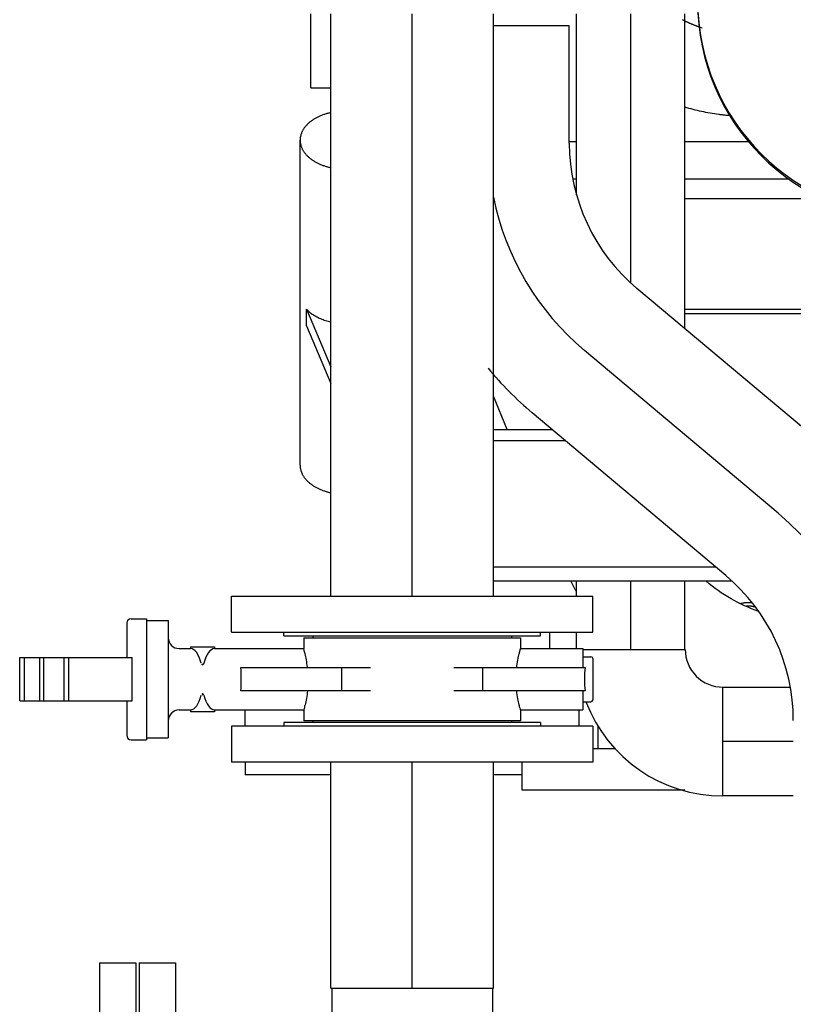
# Model space of a CAD drawing. Header units: millimetres. Extents: x 0 to 1189, y 0 to 841.
# Tile 59 of 169: x 390 to 408, y 580 to 601. Entities that reach past the tile are written whole.
import ezdxf

# ---------------------------------------------------------------- set-up
doc = ezdxf.new("R2010")
doc.units = ezdxf.units.MM
doc.header["$LTSCALE"] = 65.395
doc.linetypes.add('CENTER', pattern=[0.6, 0.375, -0.075, 0.075, -0.075])
doc.linetypes.add('PHANTOM', pattern=[0.8, 0.45, -0.05, 0.1, -0.05, 0.1, -0.05])
for name, color, linetype in [('1907_153200_12_ABL37', 7, 'CONTINUOUS'), ('1907_153200_12_T3_PBL1755', 7, 'CONTINUOUS'), ('1907_153200_12_T5_PBL66', 7, 'CONTINUOUS'), ('1907_153200_12_T7_PBL51', 7, 'CONTINUOUS'), ('1907_153200_13_ABL35', 7, 'CONTINUOUS'), ('1907_153200_13_T2_PBL67', 7, 'CONTINUOUS'), ('1907_153200_17_ABL82', 7, 'CONTINUOUS'), ('1907_153200_17_T3_PBL83', 7, 'CONTINUOUS'), ('1907_153200_24_ABL86', 7, 'CONTINUOUS'), ('1907_153200_24_T1_PBL87', 7, 'CONTINUOUS'), ('1907_153200_27_ABL15', 7, 'CONTINUOUS'), ('1907_153200_68_ABL49', 7, 'CONTINUOUS'), ('1907_153200_83_ABL88', 7, 'CONTINUOUS'), ('1907_153202_01_ABL84', 7, 'CONTINUOUS'), ('1907_153202_01_T3_PBL85', 7, 'CONTINUOUS'), ('1907_153202_01_T4_PBL389', 7, 'CONTINUOUS'), ('1907_641000_07_SIMPLE1_T1_X_PBL60', 7, 'CONTINUOUS'), ('1907_641000_07_SIMPLE1_X_ABL59', 7, 'CONTINUOUS'), ('1907_842000_17_SIMPLE1_H_ABL61', 7, 'CONTINUOUS'), ('1907_842000_17_SIMPLE1_T1_H_PBL62', 7, 'CONTINUOUS'), ('1907_842000_17_SIMPLE1_T2_H_PBL63', 7, 'CONTINUOUS'), ('80ND40-DIN2690-MAK_PBL55', 7, 'CONTINUOUS'), ('80ND40-DIN2690-MAK_PBL56', 7, 'CONTINUOUS'), ('9M32C_GENSET_AUSBAUMASSE_ABL58', 7, 'CONTINUOUS'), ('9M32C_GENSET_KPL_VERROHRUNG_ABL14', 7, 'CONTINUOUS'), ('ARI_ZESA_DN80_PN16_EPDM_PBL32', 7, 'CONTINUOUS'), ('BOGEN-S-2D-90-60_3X2_9_PBL119', 7, 'CONTINUOUS'), ('BOGEN-S-2D-90-88_9X3_2_PBL1770', 7, 'CONTINUOUS'), ('BOGEN-S-2D-90-88_9X3_2_PBL1771', 7, 'CONTINUOUS'), ('EN1092-1-01A-DN50-PN16-61_5_PBL393', 7, 'CONTINUOUS'), ('EN1092-1-01A-DN50-PN16-61_5_PBL403', 7, 'CONTINUOUS'), ('EN1092-1-01A-DN65_PN16-77_5_PBL48', 7, 'CONTINUOUS'), ('EN1092-1-01A-DN65_PN16-77_5_PBL50', 7, 'CONTINUOUS'), ('EN1092-1-01A-DN80-PN16_PBL34', 7, 'CONTINUOUS'), ('EN1092-1-01A-DN80-PN16_PBL38', 7, 'CONTINUOUS'), ('EN1092-1-01A-DN80-PN16_PBL43', 7, 'CONTINUOUS'), ('EN1092-1-01A-DN80-PN16_PBL44', 7, 'CONTINUOUS'), ('LAUTERBACH_SP_RING_2_0165_70_PBL398', 7, 'CONTINUOUS'), ('new_view_1_VBL0', 7, 'CONTINUOUS'), ('T-STUECK-S-88_9X3_2-88_9X3_2_PBL1756', 7, 'CONTINUOUS'), ('T-STUECK-S-88_9X3_2-88_9X3_2_PBL70', 7, 'CONTINUOUS')]:
    doc.layers.add(name, color=color, linetype=linetype)

# ---------------------------------------------------------------- blocks, each defined once
blk = doc.blocks.new('BOGEN-S-2D-90-88_9X3_2_PBL1771', base_point=(410.323, 599.38))
at = {"layer": 'BOGEN-S-2D-90-88_9X3_2_PBL1771', "color": 7, "linetype": 'Continuous'}
for radius, start, end in [(4.818, 180, 270), (1.262, 179.9998, 270.0002)]:
    blk.add_arc((410.323, 601.789), radius, start, end, dxfattribs=at)
blk = doc.blocks.new('1907_153200_27_ABL15', base_point=(404.983, 599.515))
at = {"layer": 'BOGEN-S-2D-90-88_9X3_2_PBL1771'}
blk.add_blockref('BOGEN-S-2D-90-88_9X3_2_PBL1771', (410.323, 599.38), dxfattribs=at)
blk = doc.blocks.new('ARI_ZESA_DN80_PN16_EPDM_PBL32', base_point=(396.839, 586.749))
at = {"layer": 'ARI_ZESA_DN80_PN16_EPDM_PBL32', "color": 7, "linetype": 'Continuous'}
for p, q in [((392.963, 588.089), (393.303, 588.089)), ((393.303, 588.089), (393.303, 585.409)), ((393.303, 588.049), (393.783, 588.049)), ((393.783, 588.049), (393.783, 585.449)), ((392.863, 587.989), (392.863, 587.229)), ((396.783, 587.669), (396.783, 587.429)), ((396.783, 587.669), (401.583, 587.669)), ((396.983, 587.709), (396.983, 587.669)), ((401.383, 587.709), (401.383, 587.669)), ((401.583, 587.669), (401.583, 587.429)), ((394.023, 587.429), (394.276, 587.429)), ((394.276, 587.469), (394.276, 587.429)), ((394.276, 587.469), (394.81, 587.469)), ((394.278, 587.429), (394.276, 587.429)), ((394.81, 587.429), (394.808, 587.429)), ((394.81, 587.469), (394.81, 587.429)), ((394.81, 587.429), (396.783, 587.429)), ((401.583, 587.429), (402.963, 587.429)), ((402.963, 587.429), (402.963, 587.009)), ((390.495, 586.269), (390.495, 587.229)), ((390.495, 587.229), (392.983, 587.229)), ((390.595, 587.229), (390.595, 586.269)), ((390.943, 586.269), (390.943, 587.229)), ((391.018, 587.229), (391.018, 586.269)), ((391.475, 587.229), (391.475, 586.269)), ((391.575, 587.229), (391.575, 586.269)), ((392.983, 586.269), (392.983, 587.229)), ((402.963, 587.249), (403.143, 587.249)), ((403.183, 587.209), (403.183, 586.289)), ((395.39, 587.009), (398.259, 587.009)), ((397.628, 586.489), (397.628, 587.009)), ((400.107, 587.009), (403.011, 587.009)), ((400.738, 587.009), (400.738, 586.489)), ((398.259, 586.489), (395.39, 586.489)), ((403.011, 586.489), (400.107, 586.489)), ((402.963, 586.489), (402.963, 586.069)), ((390.495, 586.269), (392.983, 586.269)), ((392.863, 586.269), (392.863, 585.509)), ((394.023, 586.069), (394.276, 586.069)), ((394.276, 586.069), (394.276, 586.029)), ((394.278, 586.069), (394.276, 586.069)), ((394.81, 586.069), (394.808, 586.069)), ((394.81, 586.069), (394.81, 586.029)), ((394.81, 586.069), (396.783, 586.069)), ((396.783, 586.069), (396.783, 585.829)), ((401.583, 586.069), (401.583, 585.829)), ((401.583, 586.069), (402.963, 586.069)), ((402.963, 586.249), (403.143, 586.249)), ((394.81, 586.029), (394.276, 586.029)), ((401.583, 585.829), (396.783, 585.829)), ((396.983, 585.829), (396.983, 585.789)), ((401.383, 585.829), (401.383, 585.789)), ((392.963, 585.409), (393.303, 585.409)), ((393.303, 585.449), (393.783, 585.449))]:
    blk.add_line(p, q, dxfattribs=at)
for centre, radius, start, end in [((392.963, 587.989), 0.1, 90, 180), ((394.023, 587.669), 0.24, 180, 270), ((403.143, 587.209), 0.04, 0, 90), ((403.143, 586.289), 0.04, 270, 360), ((394.023, 585.829), 0.24, 90, 180), ((392.963, 585.509), 0.1, 180, 270)]:
    blk.add_arc(centre, radius, start, end, dxfattribs=at)
for centre, major_axis, ratio, start_param, end_param in [((394.273, 586.749), (0, 0.68), 0.414214, -1.021908, -0.018144), ((394.813, 586.749), (0, 0.68), 0.414214, 0.01801, 1.021908), ((395.28, 586.749), (0, 0.68), 0.176142, -1.963138, -1.178455), ((403.086, 586.749), (0, 0.5), 0.176142, 7.307131, 8.400833), ((394.273, 586.749), (0, 0.68), 0.414214, -3.123449, -2.119684), ((394.813, 586.749), (0, 0.68), 0.414214, -4.163501, -3.159602)]:
    blk.add_ellipse(centre, major_axis=major_axis, ratio=ratio, start_param=start_param, end_param=end_param, dxfattribs=at)
for points, knots in [([(396.867, 587.009), (396.86, 587.066), (396.844, 587.167), (396.82, 587.299), (396.792, 587.378), (396.789, 587.421), (396.783, 587.429)], [0, 0, 0, 0, 0.403187, 0.722086, 0.928338, 1, 1, 1, 1]), ([(401.499, 587.009), (401.511, 587.111), (401.538, 587.282), (401.567, 587.353), (401.582, 587.439), (401.583, 587.429)], [0, 0, 0, 0, 0.721922, 0.928397, 1, 1, 1, 1]), ([(394.572, 587.103), (394.569, 587.09), (394.561, 587.071), (394.528, 587.066), (394.538, 587.088), (394.541, 587.097)], [0, 0, 0, 0, 0.519448, 0.652566, 1, 1, 1, 1]), ([(396.867, 586.489), (396.855, 586.386), (396.827, 586.216), (396.799, 586.144), (396.784, 586.059), (396.783, 586.069)], [0, 0, 0, 0, 0.721919, 0.928397, 1, 1, 1, 1]), ([(401.583, 586.069), (401.584, 586.079), (401.565, 586.116), (401.551, 586.2), (401.52, 586.329), (401.506, 586.431), (401.499, 586.489)], [0, 0, 0, 0, 0.07171, 0.277914, 0.596669, 1, 1, 1, 1]), ([(394.572, 586.394), (394.569, 586.407), (394.562, 586.427), (394.529, 586.431), (394.539, 586.41), (394.542, 586.4)], [0, 0, 0, 0, 0.517955, 0.64643, 1, 1, 1, 1])]:
    blk.add_open_spline(points, degree=3, knots=knots, dxfattribs=at)
blk = doc.blocks.new('EN1092-1-01A-DN80-PN16_PBL34', base_point=(392.663, 576.469))
at = {"layer": 'EN1092-1-01A-DN80-PN16_PBL34', "color": 7, "linetype": 'Continuous'}
for p, q in [((392.263, 580.469), (392.263, 572.469)), ((392.263, 580.469), (393.063, 580.469)), ((393.063, 580.469), (393.063, 572.469)), ((392.263, 572.469), (393.063, 572.469))]:
    blk.add_line(p, q, dxfattribs=at)
blk = doc.blocks.new('EN1092-1-01A-DN80-PN16_PBL44', base_point=(399.183, 588.189))
at = {"layer": 'EN1092-1-01A-DN80-PN16_PBL44', "color": 7, "linetype": 'Continuous'}
for p, q in [((395.183, 587.789), (395.183, 588.589)), ((395.183, 588.589), (403.183, 588.589)), ((403.183, 587.789), (403.183, 588.589)), ((395.183, 587.789), (403.183, 587.789))]:
    blk.add_line(p, q, dxfattribs=at)
blk = doc.blocks.new('1907_153200_13_T2_PBL67', base_point=(399.183, 598.509))
at = {"layer": '1907_153200_13_T2_PBL67', "color": 7, "linetype": 'Continuous'}
for p, q in [((397.383, 604.89), (397.383, 608.429)), ((397.383, 608.429), (400.983, 608.429)), ((400.983, 604.89), (400.983, 608.429)), ((397.383, 588.589), (397.383, 601.489)), ((400.983, 588.589), (400.983, 601.489))]:
    blk.add_line(p, q, dxfattribs=at)
at = {"layer": '1907_153200_13_T2_PBL67', "color": 2, "linetype": 'CENTER'}
for p, q in [((399.183, 604.89), (399.183, 608.429)), ((399.183, 588.589), (399.183, 601.489))]:
    blk.add_line(p, q, dxfattribs=at)
blk = doc.blocks.new('1907_153200_13_ABL35', base_point=(397.763, 608.051))
at = {"layer": '1907_153200_13_T2_PBL67'}
blk.add_blockref('1907_153200_13_T2_PBL67', (399.183, 598.509), dxfattribs=at)
at = {"layer": 'EN1092-1-01A-DN80-PN16_PBL44'}
blk.add_blockref('EN1092-1-01A-DN80-PN16_PBL44', (399.183, 588.189), dxfattribs=at)
blk = doc.blocks.new('EN1092-1-01A-DN80-PN16_PBL38', base_point=(393.543, 576.469))
at = {"layer": 'EN1092-1-01A-DN80-PN16_PBL38', "color": 7, "linetype": 'Continuous'}
for p, q in [((393.143, 580.469), (393.143, 572.469)), ((393.143, 580.469), (393.943, 580.469)), ((393.943, 580.469), (393.943, 572.469)), ((393.143, 572.469), (393.943, 572.469))]:
    blk.add_line(p, q, dxfattribs=at)
blk = doc.blocks.new('EN1092-1-01A-DN80-PN16_PBL43', base_point=(399.183, 585.309))
at = {"layer": 'EN1092-1-01A-DN80-PN16_PBL43', "color": 7, "linetype": 'Continuous'}
for p, q in [((395.183, 585.709), (395.183, 584.909)), ((403.183, 585.709), (395.183, 585.709)), ((403.183, 585.709), (403.183, 584.909)), ((403.183, 584.909), (395.183, 584.909))]:
    blk.add_line(p, q, dxfattribs=at)
blk = doc.blocks.new('EN1092-1-01A-DN65_PN16-77_5_PBL48', base_point=(398.553, 584.769))
at = {"layer": 'EN1092-1-01A-DN65_PN16-77_5_PBL48', "color": 7, "linetype": 'Continuous'}
for p, q in [((395.483, 584.909), (395.483, 584.629)), ((397.383, 584.629), (395.483, 584.629)), ((401.623, 584.629), (400.983, 584.629))]:
    blk.add_line(p, q, dxfattribs=at)
blk = doc.blocks.new('1907_153200_12_T7_PBL51', base_point=(394.843, 576.469))
at = {"layer": '1907_153200_12_T7_PBL51', "color": 7, "linetype": 'Continuous'}
for p, q in [((395.743, 578.269), (393.943, 578.269)), ((395.743, 574.669), (395.743, 578.269)), ((395.743, 574.669), (393.943, 574.669))]:
    blk.add_line(p, q, dxfattribs=at)
at = {"layer": '1907_153200_12_T7_PBL51', "color": 2, "linetype": 'CENTER'}
blk.add_line((395.743, 576.469), (393.943, 576.469), dxfattribs=at)
blk = doc.blocks.new('1907_153200_12_T5_PBL66', base_point=(399.183, 582.409))
at = {"layer": '1907_153200_12_T5_PBL66', "color": 7, "linetype": 'Continuous'}
for p, q in [((397.383, 579.909), (397.383, 584.909)), ((400.983, 579.909), (400.983, 584.909)), ((397.383, 579.909), (400.983, 579.909))]:
    blk.add_line(p, q, dxfattribs=at)
at = {"layer": '1907_153200_12_T5_PBL66', "color": 2, "linetype": 'CENTER'}
blk.add_line((399.183, 579.909), (399.183, 584.909), dxfattribs=at)
blk = doc.blocks.new('T-STUECK-S-88_9X3_2-88_9X3_2_PBL70', base_point=(398.352, 576.534))
at = {"layer": 'T-STUECK-S-88_9X3_2-88_9X3_2_PBL70', "color": 7, "linetype": 'Continuous'}
for p, q in [((397.405, 579.909), (397.405, 579.136)), ((400.961, 579.909), (400.961, 573.158)), ((395.743, 578.247), (396.516, 578.247)), ((395.743, 574.691), (396.516, 574.691)), ((397.405, 573.802), (397.405, 573.167))]:
    blk.add_line(p, q, dxfattribs=at)
for centre, start, end in [((396.516, 579.136), 270, 0), ((396.516, 573.802), 360, 90)]:
    blk.add_arc(centre, 0.889, start, end, dxfattribs=at)
blk = doc.blocks.new('1907_153200_12_T3_PBL1755', base_point=(399.363, 569.589))
at = {"layer": '1907_153200_12_T3_PBL1755', "color": 7, "linetype": 'Continuous'}
for start, end in [(321.7778, 113.1588), (141.7778, 293.1588)]:
    blk.add_arc((399.183, 569.589), 1.68, start, end, dxfattribs=at)
blk = doc.blocks.new('T-STUECK-S-88_9X3_2-88_9X3_2_PBL1756', base_point=(399.366, 569.67))
at = {"layer": 'T-STUECK-S-88_9X3_2-88_9X3_2_PBL1756', "color": 7, "linetype": 'Continuous'}
for start, end in [(321.1365, 115.5856), (141.1365, 295.5856)]:
    blk.add_arc((399.183, 569.589), 1.65, start, end, dxfattribs=at)
blk = doc.blocks.new('1907_153200_12_ABL37', base_point=(398.163, 576.876))
at = {"layer": '1907_153200_12_T3_PBL1755'}
blk.add_blockref('1907_153200_12_T3_PBL1755', (399.363, 569.589), dxfattribs=at)
at = {"layer": '1907_153200_12_T5_PBL66'}
blk.add_blockref('1907_153200_12_T5_PBL66', (399.183, 582.409), dxfattribs=at)
at = {"layer": '1907_153200_12_T7_PBL51'}
blk.add_blockref('1907_153200_12_T7_PBL51', (394.843, 576.469), dxfattribs=at)
at = {"layer": 'EN1092-1-01A-DN65_PN16-77_5_PBL48'}
blk.add_blockref('EN1092-1-01A-DN65_PN16-77_5_PBL48', (398.553, 584.769), dxfattribs=at)
at = {"layer": 'EN1092-1-01A-DN80-PN16_PBL38'}
blk.add_blockref('EN1092-1-01A-DN80-PN16_PBL38', (393.543, 576.469), dxfattribs=at)
at = {"layer": 'EN1092-1-01A-DN80-PN16_PBL43'}
blk.add_blockref('EN1092-1-01A-DN80-PN16_PBL43', (399.183, 585.309), dxfattribs=at)
at = {"layer": 'T-STUECK-S-88_9X3_2-88_9X3_2_PBL1756'}
blk.add_blockref('T-STUECK-S-88_9X3_2-88_9X3_2_PBL1756', (399.366, 569.67), dxfattribs=at)
at = {"layer": 'T-STUECK-S-88_9X3_2-88_9X3_2_PBL70'}
blk.add_blockref('T-STUECK-S-88_9X3_2-88_9X3_2_PBL70', (398.352, 576.534), dxfattribs=at)
blk = doc.blocks.new('EN1092-1-01A-DN65_PN16-77_5_PBL50', base_point=(399.183, 585.889))
at = {"layer": 'EN1092-1-01A-DN65_PN16-77_5_PBL50', "color": 7, "linetype": 'Continuous'}
for p, q in [((395.483, 585.709), (395.483, 586.069)), ((402.883, 585.709), (402.883, 586.069))]:
    blk.add_line(p, q, dxfattribs=at)
blk = doc.blocks.new('1907_153200_68_ABL49', base_point=(406.653, 600.572))
at = {"layer": 'EN1092-1-01A-DN65_PN16-77_5_PBL50'}
blk.add_blockref('EN1092-1-01A-DN65_PN16-77_5_PBL50', (399.183, 585.889), dxfattribs=at)
blk = doc.blocks.new('80ND40-DIN2690-MAK_PBL55', base_point=(399.183, 585.749))
at = {"layer": '80ND40-DIN2690-MAK_PBL55', "color": 7, "linetype": 'Continuous'}
for p, q in [((396.343, 585.789), (396.343, 585.709)), ((402.023, 585.789), (396.343, 585.789)), ((402.023, 585.789), (402.023, 585.709))]:
    blk.add_line(p, q, dxfattribs=at)
blk = doc.blocks.new('80ND40-DIN2690-MAK_PBL56', base_point=(399.183, 587.749))
at = {"layer": '80ND40-DIN2690-MAK_PBL56', "color": 7, "linetype": 'Continuous'}
for p, q in [((396.343, 587.709), (396.343, 587.789)), ((402.023, 587.709), (402.023, 587.789)), ((396.343, 587.709), (402.023, 587.709))]:
    blk.add_line(p, q, dxfattribs=at)
blk = doc.blocks.new('1907_153200_17_T3_PBL83', base_point=(406.044, 587.233))
at = {"layer": '1907_153200_17_T3_PBL83', "color": 7, "linetype": 'Continuous'}
for p, q in [((400.983, 601.229), (402.663, 601.229)), ((402.663, 598.622), (402.663, 601.229)), ((408.444, 591.804), (404.159, 595.408)), ((406.126, 589.049), (401.842, 592.653))]:
    blk.add_line(p, q, dxfattribs=at)
at = {"layer": '1907_153200_17_T3_PBL83', "color": 2, "linetype": 'CENTER'}
blk.add_line((407.285, 590.427), (403.001, 594.03), dxfattribs=at)
at = {"layer": '1907_153200_17_T3_PBL83', "color": 7, "linetype": 'Continuous'}
for centre, radius, start, end in [((406.863, 598.622), 4.2, 180, 229.9321), ((406.863, 598.622), 7.8, 219.7286, 229.9321), ((403.423, 585.835), 4.2, 0, 49.9321)]:
    blk.add_arc(centre, radius, start, end, dxfattribs=at)
at = {"layer": '1907_153200_17_T3_PBL83', "color": 2, "linetype": 'CENTER'}
for centre, start, end in [((406.863, 598.622), 191.4638, 229.9321), ((403.423, 585.835), 0, 49.9321)]:
    blk.add_arc(centre, 6, start, end, dxfattribs=at)
blk = doc.blocks.new('1907_153200_17_ABL82', base_point=(406.044, 584.569))
at = {"layer": '1907_153200_17_T3_PBL83'}
blk.add_blockref('1907_153200_17_T3_PBL83', (406.044, 587.233), dxfattribs=at)
blk = doc.blocks.new('1907_153202_01_T3_PBL85', base_point=(404.023, 588.165))
at = {"layer": '1907_153202_01_T3_PBL85', "color": 7, "linetype": 'Continuous'}
for p, q in [((402.823, 588.589), (402.823, 588.921)), ((405.223, 587.409), (405.223, 588.921)), ((402.823, 587.429), (402.823, 587.789))]:
    blk.add_line(p, q, dxfattribs=at)
at = {"layer": '1907_153202_01_T3_PBL85', "color": 2, "linetype": 'CENTER'}
blk.add_line((404.023, 587.409), (404.023, 588.921), dxfattribs=at)
blk = doc.blocks.new('BOGEN-S-2D-90-60_3X2_9_PBL119', base_point=(404.93, 585.786))
at = {"layer": 'BOGEN-S-2D-90-60_3X2_9_PBL119', "color": 7, "linetype": 'Continuous'}
for p, q in [((402.963, 587.409), (405.229, 587.409)), ((406.063, 584.163), (406.063, 586.575))]:
    blk.add_line(p, q, dxfattribs=at)
for radius, start, end in [(0.834, 179.9997, 270.0003), (3.246, 200.9815, 270.0001)]:
    blk.add_arc((406.063, 587.409), radius, start, end, dxfattribs=at)
blk = doc.blocks.new('1907_153202_01_T4_PBL389', base_point=(414.864, 585.369))
at = {"layer": '1907_153202_01_T4_PBL389', "color": 7, "linetype": 'Continuous'}
for p, q in [((407.55, 586.569), (406.063, 586.569)), ((411.767, 586.569), (411.177, 586.569)), ((417.683, 586.569), (415.367, 586.569)), ((421.763, 586.569), (421.283, 586.569)), ((423.665, 586.569), (423.487, 586.569)), ((407.623, 584.169), (406.063, 584.169)), ((411.767, 584.169), (411.223, 584.169)), ((417.683, 584.169), (415.367, 584.169)), ((421.763, 584.169), (421.283, 584.169))]:
    blk.add_line(p, q, dxfattribs=at)
at = {"layer": '1907_153202_01_T4_PBL389', "color": 2, "linetype": 'CENTER'}
for p, q in [((407.623, 585.369), (406.063, 585.369)), ((411.767, 585.369), (411.223, 585.369)), ((417.683, 585.369), (415.367, 585.369)), ((422.497, 585.369), (421.283, 585.369))]:
    blk.add_line(p, q, dxfattribs=at)
blk = doc.blocks.new('EN1092-1-01A-DN50-PN16-61_5_PBL393', base_point=(403.622, 588.921))
at = {"layer": 'EN1092-1-01A-DN50-PN16-61_5_PBL393', "color": 7, "linetype": 'Continuous'}
blk.add_line((406.26, 588.921), (400.983, 588.921), dxfattribs=at)
blk = doc.blocks.new('1907_153202_01_ABL84', base_point=(421.746, 582.065))
at = {"layer": '1907_153202_01_T3_PBL85'}
blk.add_blockref('1907_153202_01_T3_PBL85', (404.023, 588.165), dxfattribs=at)
at = {"layer": '1907_153202_01_T4_PBL389'}
blk.add_blockref('1907_153202_01_T4_PBL389', (414.864, 585.369), dxfattribs=at)
at = {"layer": 'BOGEN-S-2D-90-60_3X2_9_PBL119'}
blk.add_blockref('BOGEN-S-2D-90-60_3X2_9_PBL119', (404.93, 585.786), dxfattribs=at)
at = {"layer": 'EN1092-1-01A-DN50-PN16-61_5_PBL393'}
blk.add_blockref('EN1092-1-01A-DN50-PN16-61_5_PBL393', (403.622, 588.921), dxfattribs=at)
blk = doc.blocks.new('1907_153200_24_T1_PBL87', base_point=(404.023, 598.001))
at = {"layer": '1907_153200_24_T1_PBL87', "color": 7, "linetype": 'Continuous'}
for p, q in [((402.823, 597.481), (402.823, 601.489)), ((405.223, 594.513), (405.223, 601.489))]:
    blk.add_line(p, q, dxfattribs=at)
at = {"layer": '1907_153200_24_T1_PBL87', "color": 2, "linetype": 'CENTER'}
blk.add_line((404.023, 595.539), (404.023, 601.489), dxfattribs=at)
blk = doc.blocks.new('EN1092-1-01A-DN50-PN16-61_5_PBL403', base_point=(401.634, 592.281))
at = {"layer": 'EN1092-1-01A-DN50-PN16-61_5_PBL403', "color": 7, "linetype": 'Continuous'}
blk.add_line((400.983, 592.281), (402.285, 592.281), dxfattribs=at)
blk = doc.blocks.new('1907_153200_24_ABL86', base_point=(403.103, 596.885))
at = {"layer": '1907_153200_24_T1_PBL87'}
blk.add_blockref('1907_153200_24_T1_PBL87', (404.023, 598.001), dxfattribs=at)
at = {"layer": 'EN1092-1-01A-DN50-PN16-61_5_PBL403'}
blk.add_blockref('EN1092-1-01A-DN50-PN16-61_5_PBL403', (401.634, 592.281), dxfattribs=at)
blk = doc.blocks.new('BOGEN-S-2D-90-88_9X3_2_PBL1770', base_point=(410.323, 599.34))
at = {"layer": 'BOGEN-S-2D-90-88_9X3_2_PBL1770', "color": 7, "linetype": 'Continuous'}
blk.add_arc((410.323, 601.749), 4.818, 180, 270, dxfattribs=at)
blk = doc.blocks.new('1907_153200_83_ABL88', base_point=(417.883, 594.637))
at = {"layer": 'BOGEN-S-2D-90-88_9X3_2_PBL1770'}
blk.add_blockref('BOGEN-S-2D-90-88_9X3_2_PBL1770', (410.323, 599.34), dxfattribs=at)
blk = doc.blocks.new('LAUTERBACH_SP_RING_2_0165_70_PBL398', base_point=(403.441, 590.641))
at = {"layer": 'LAUTERBACH_SP_RING_2_0165_70_PBL398', "color": 7, "linetype": 'Continuous'}
for p, q in [((400.983, 592.041), (402.57, 592.041)), ((400.983, 589.241), (405.899, 589.241))]:
    blk.add_line(p, q, dxfattribs=at)
blk = doc.blocks.new('9M32C_GENSET_KPL_VERROHRUNG_ABL14', base_point=(564.013, 616.149))
at = {"layer": '1907_153200_12_ABL37'}
blk.add_blockref('1907_153200_12_ABL37', (398.163, 576.876), dxfattribs=at)
at = {"layer": '1907_153200_13_ABL35'}
blk.add_blockref('1907_153200_13_ABL35', (397.763, 608.051), dxfattribs=at)
at = {"layer": '1907_153200_17_ABL82'}
blk.add_blockref('1907_153200_17_ABL82', (406.044, 584.569), dxfattribs=at)
at = {"layer": '1907_153200_24_ABL86'}
blk.add_blockref('1907_153200_24_ABL86', (403.103, 596.885), dxfattribs=at)
at = {"layer": '1907_153200_27_ABL15'}
blk.add_blockref('1907_153200_27_ABL15', (404.983, 599.515), dxfattribs=at)
at = {"layer": '1907_153200_68_ABL49'}
blk.add_blockref('1907_153200_68_ABL49', (406.653, 600.572), dxfattribs=at)
at = {"layer": '1907_153200_83_ABL88'}
blk.add_blockref('1907_153200_83_ABL88', (417.883, 594.637), dxfattribs=at)
at = {"layer": '1907_153202_01_ABL84'}
blk.add_blockref('1907_153202_01_ABL84', (421.746, 582.065), dxfattribs=at)
at = {"layer": '80ND40-DIN2690-MAK_PBL55'}
blk.add_blockref('80ND40-DIN2690-MAK_PBL55', (399.183, 585.749), dxfattribs=at)
at = {"layer": '80ND40-DIN2690-MAK_PBL56'}
blk.add_blockref('80ND40-DIN2690-MAK_PBL56', (399.183, 587.749), dxfattribs=at)
at = {"layer": 'ARI_ZESA_DN80_PN16_EPDM_PBL32'}
blk.add_blockref('ARI_ZESA_DN80_PN16_EPDM_PBL32', (396.839, 586.749), dxfattribs=at)
at = {"layer": 'EN1092-1-01A-DN80-PN16_PBL34'}
blk.add_blockref('EN1092-1-01A-DN80-PN16_PBL34', (392.663, 576.469), dxfattribs=at)
at = {"layer": 'LAUTERBACH_SP_RING_2_0165_70_PBL398'}
blk.add_blockref('LAUTERBACH_SP_RING_2_0165_70_PBL398', (403.441, 590.641), dxfattribs=at)
blk = doc.blocks.new('1907_641000_07_SIMPLE1_T1_X_PBL60', base_point=(406.963, 592.582))
at = {"layer": '1907_641000_07_SIMPLE1_T1_X_PBL60', "color": 8, "linetype": 'PHANTOM'}
for p, q in [((413.023, 600.876), (413.103, 600.876)), ((413.103, 600.876), (413.103, 600.549)), ((396.703, 591.49), (396.703, 598.691)), ((402.823, 597.826), (402.749, 597.826)), ((407.532, 597.826), (405.223, 597.826)), ((408.297, 597.389), (405.223, 597.389)), ((410.723, 595.788), (410.723, 593.269)), ((410.723, 595.065), (411.021, 595.065)), ((396.843, 594.575), (396.843, 594.946)), ((396.843, 594.943), (397.383, 593.666)), ((408.583, 594.941), (405.223, 594.941)), ((408.583, 594.844), (405.223, 594.844)), ((396.843, 594.575), (397.383, 593.298)), ((411.761, 593.269), (410.723, 593.269)), ((410.723, 588.951), (410.723, 591.101)), ((411.767, 591.101), (410.723, 591.101)), ((416.343, 590.682), (417.223, 590.682)), ((410.723, 589.305), (411.767, 589.305)), ((410.723, 588.951), (410.573, 588.951)), ((402.223, 587.789), (402.223, 587.429)), ((403.303, 585.209), (403.303, 585.719)), ((403.689, 585.209), (403.183, 585.209)), ((401.623, 584.289), (401.623, 584.909)), ((405.22, 584.289), (401.623, 584.289))]:
    blk.add_line(p, q, dxfattribs=at)
for centre, radius, start, end in [((397.331, 595.396), 0.664, 222.7462, 222.9432), ((406.623, 587.756), 0.688, 90.0248, 104.3144), ((406.623, 587.759), 0.686, 82.6635, 89.9952), ((406.623, 587.769), 0.6, 74.7706, 93.7185)]:
    blk.add_arc(centre, radius, start, end, dxfattribs=at)
for points, knots in [([(397.382, 599.3), (397.288, 599.279), (397.112, 599.222), (396.89, 599.083), (396.74, 598.903), (396.703, 598.758), (396.703, 598.691)], [0, 0, 0, 0, 0.296227, 0.561738, 0.792858, 1, 1, 1, 1]), ([(396.703, 598.691), (396.703, 598.623), (396.74, 598.479), (396.89, 598.299), (397.112, 598.16), (397.288, 598.103), (397.382, 598.082)], [0, 0, 0, 0, 0.207142, 0.438262, 0.703773, 1, 1, 1, 1]), ([(396.845, 594.944), (396.876, 594.911), (397.03, 594.776), (397.228, 594.699), (397.382, 594.666)], [0, 0, 0, 0, 0.226092, 1, 1, 1, 1]), ([(396.703, 591.49), (396.703, 591.423), (396.74, 591.278), (396.89, 591.098), (397.112, 590.959), (397.288, 590.902), (397.382, 590.881)], [0, 0, 0, 0, 0.207142, 0.438262, 0.703773, 1, 1, 1, 1])]:
    blk.add_open_spline(points, degree=3, knots=knots, dxfattribs=at)
blk = doc.blocks.new('1907_641000_07_SIMPLE1_X_ABL59', base_point=(406.963, 592.582))
at = {"layer": '1907_641000_07_SIMPLE1_T1_X_PBL60'}
blk.add_blockref('1907_641000_07_SIMPLE1_T1_X_PBL60', (406.963, 592.582), dxfattribs=at)
blk = doc.blocks.new('1907_842000_17_SIMPLE1_T1_H_PBL62', base_point=(406.983, 604.03))
at = {"layer": '1907_842000_17_SIMPLE1_T1_H_PBL62', "color": 8, "linetype": 'PHANTOM'}
for p, q in [((402.663, 598.663), (402.823, 598.663)), ((405.223, 598.663), (406.642, 598.663)), ((402.746, 597.836), (402.823, 597.836)), ((405.223, 597.836), (407.515, 597.836)), ((401.288, 592.281), (400.983, 593.022))]:
    blk.add_line(p, q, dxfattribs=at)
for centre, radius, start, end in [((406.623, 604.253), 3.24, 243.252, 251.6495), ((406.624, 604.254), 3.241, 244.362, 244.957), ((406.621, 604.249), 3.236, 244.9572, 249.2394), ((406.622, 604.252), 3.239, 249.2407, 249.9693), ((408.027, 591.646), 5.989, 207.0882, 209.5606)]:
    blk.add_arc(centre, radius, start, end, dxfattribs=at)
blk.add_open_spline([(406.232, 599.231), (406.145, 599.238), (405.803, 599.274), (405.466, 599.346), (405.221, 599.421)], degree=3, knots=[0, 0, 0, 0, 0.254793, 1, 1, 1, 1], dxfattribs=at)
blk.add_open_spline([(406.854, 588.253), (406.433, 588.399), (406.033, 588.629), (405.695, 588.918)], degree=3, dxfattribs=at)
blk = doc.blocks.new('1907_842000_17_SIMPLE1_T2_H_PBL63', base_point=(397.174, 604.253))
at = {"layer": '1907_842000_17_SIMPLE1_T2_H_PBL63', "color": 8, "linetype": 'PHANTOM'}
for p, q in [((396.943, 604.89), (396.943, 608.653)), ((396.943, 608.653), (397.405, 608.653)), ((396.943, 602.763), (396.943, 603.089)), ((396.943, 599.853), (396.943, 601.489)), ((396.943, 599.853), (397.383, 599.853))]:
    blk.add_line(p, q, dxfattribs=at)
blk = doc.blocks.new('1907_842000_17_SIMPLE1_H_ABL61', base_point=(406.983, 604.03))
at = {"layer": '1907_842000_17_SIMPLE1_T1_H_PBL62'}
blk.add_blockref('1907_842000_17_SIMPLE1_T1_H_PBL62', (406.983, 604.03), dxfattribs=at)
at = {"layer": '1907_842000_17_SIMPLE1_T2_H_PBL63'}
blk.add_blockref('1907_842000_17_SIMPLE1_T2_H_PBL63', (397.174, 604.253), dxfattribs=at)
blk = doc.blocks.new('9M32C_GENSET_AUSBAUMASSE_ABL58', base_point=(406.963, 602.89))
at = {"layer": '1907_641000_07_SIMPLE1_X_ABL59'}
blk.add_blockref('1907_641000_07_SIMPLE1_X_ABL59', (406.963, 592.582), dxfattribs=at)
at = {"layer": '1907_842000_17_SIMPLE1_H_ABL61'}
blk.add_blockref('1907_842000_17_SIMPLE1_H_ABL61', (406.983, 604.03), dxfattribs=at)
blk = doc.blocks.new('NEW_VIEW_1_VBL0', base_point=(585.593, 629.967))
at = {"layer": '9M32C_GENSET_AUSBAUMASSE_ABL58'}
blk.add_blockref('9M32C_GENSET_AUSBAUMASSE_ABL58', (406.963, 602.89), dxfattribs=at)
at = {"layer": '9M32C_GENSET_KPL_VERROHRUNG_ABL14'}
blk.add_blockref('9M32C_GENSET_KPL_VERROHRUNG_ABL14', (564.013, 616.149), dxfattribs=at)

msp = doc.modelspace()

# ---------------------------------------------------------------- block references
at = {"layer": 'new_view_1_VBL0'}
msp.add_blockref('NEW_VIEW_1_VBL0', (585.59333, 629.96704), dxfattribs=at)

doc.saveas('drawing.dxf')
